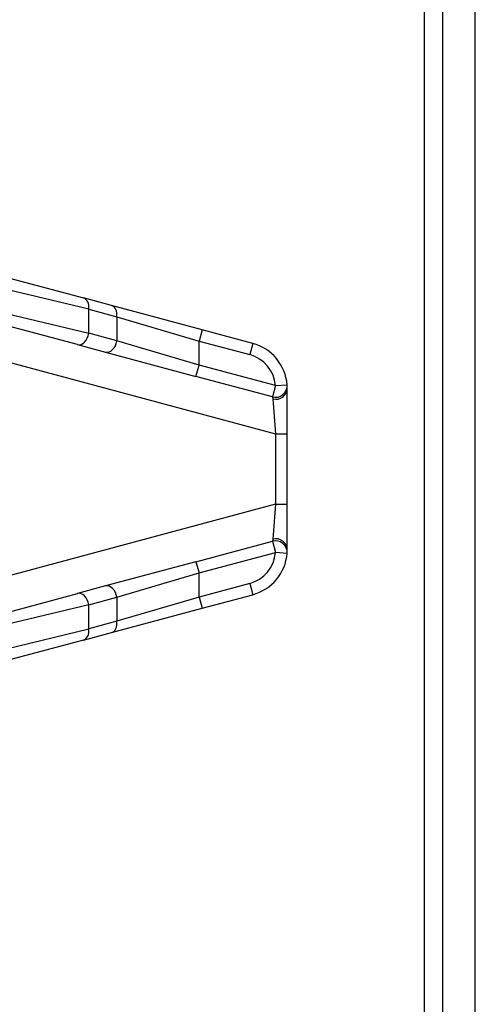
# Model space of a CAD drawing. Header units: inches. Extents: x 0 to 400, y -11 to 260.
# Tile 8 of 61: x 71.57 to 72.71, y 54.98 to 57.44. Entities that reach past the tile are written whole.
import ezdxf

# ---------------------------------------------------------------- set-up
doc = ezdxf.new("R2010")
doc.units = ezdxf.units.IN
doc.header["$LTSCALE"] = 24.005935
doc.header["$MEASUREMENT"] = 0
doc.layers.add('Visible Edges(ANSI)', color=7, linetype='Continuous', lineweight=25)
doc.layers.add('Visible Tangent Edges(ANSI)', color=7, linetype='Continuous', lineweight=25)

msp = doc.modelspace()

# ---------------------------------------------------------------- linework, layer by layer
at = {"layer": 'Visible Edges(ANSI)'}
for p, q in [((72.6276, 50.2198), (72.6276, 227.1352)), ((72.7088, 50.2198), (72.7088, 227.1352)), ((71.5441, 56.7909), (71.7291, 56.7413)), ((71.7993, 56.7225), (71.7291, 56.7413)), ((72.0255, 56.6619), (71.7993, 56.7225)), ((71.7141, 56.6249), (71.529, 56.6745)), ((72.1524, 56.6279), (72.0255, 56.6619)), ((71.7141, 56.6249), (71.7842, 56.6061)), ((71.7842, 56.6061), (72.0104, 56.5455)), ((72.2386, 56.4018), (72.2386, 56.5155)), ((72.2386, 56.2261), (72.2386, 56.4018)), ((72.2386, 56.1124), (72.2386, 56.2261)), ((72.0104, 56.0824), (71.7842, 56.0218)), ((71.7842, 56.0218), (71.7141, 56.003)), ((71.529, 55.9534), (71.7141, 56.003)), ((72.0255, 55.966), (72.1524, 56.0001)), ((71.7993, 55.9054), (72.0255, 55.966)), ((71.7291, 55.8866), (71.5441, 55.837)), ((71.7291, 55.8866), (71.7993, 55.9054))]:
    msp.add_line(p, q, dxfattribs=at)
at = {"layer": 'Visible Edges(ANSI)', "flags": 128}
for points in [[(72.2386, 56.5155), (72.2386, 56.5163), (72.2386, 56.5169), (72.2386, 56.5176), (72.2386, 56.5182), (72.2386, 56.5189), (72.2386, 56.5194), (72.2386, 56.52), (72.2385, 56.5205), (72.2385, 56.521), (72.2385, 56.5214), (72.2385, 56.5219), (72.2385, 56.5223), (72.2384, 56.5226), (72.2384, 56.523), (72.2384, 56.5233), (72.2384, 56.5236), (72.2383, 56.5238), (72.2383, 56.524), (72.2383, 56.5242), (72.2383, 56.5243), (72.2383, 56.5245), (72.2383, 56.5245), (72.2383, 56.5246), (72.2383, 56.5246)], [(72.2383, 56.1033), (72.2383, 56.1034), (72.2383, 56.1034), (72.2383, 56.1035), (72.2383, 56.1036), (72.2383, 56.1037), (72.2383, 56.1039), (72.2383, 56.1041), (72.2384, 56.1044), (72.2384, 56.1047), (72.2384, 56.105), (72.2384, 56.1053), (72.2384, 56.1057), (72.2385, 56.1061), (72.2385, 56.1065), (72.2385, 56.107), (72.2385, 56.1074), (72.2385, 56.108), (72.2386, 56.1085), (72.2386, 56.1091), (72.2386, 56.1097), (72.2386, 56.1103), (72.2386, 56.111), (72.2386, 56.1117), (72.2386, 56.1124)]]:
    msp.add_lwpolyline(points, dxfattribs=at)
at = {"layer": 'Visible Edges(ANSI)'}
for centre, start, end in [((72.1223, 56.5155), 4.4712, 75), ((72.1223, 56.1124), 285, 355.5288)]:
    msp.add_arc(centre, 0.1163, start, end, dxfattribs=at)
at = {"layer": 'Visible Tangent Edges(ANSI)'}
for p, q in [((72.5818, 50.0351), (72.5818, 227.3199)), ((71.7422, 56.7132), (71.5365, 56.7628)), ((71.5365, 56.7026), (71.7422, 56.653)), ((71.7422, 56.7132), (71.8123, 56.6944)), ((71.7422, 56.653), (71.7422, 56.7132)), ((71.8123, 56.6944), (72.018, 56.6338)), ((71.8123, 56.6944), (71.8123, 56.6342)), ((71.8123, 56.6342), (71.7422, 56.653)), ((72.0255, 56.6619), (72.018, 56.6338)), ((72.018, 56.5736), (71.8123, 56.6342)), ((72.018, 56.6338), (72.1449, 56.5998)), ((72.018, 56.5736), (72.018, 56.6338)), ((72.1524, 56.6279), (72.1449, 56.5998)), ((71.5363, 56.5822), (72.2095, 56.4018)), ((72.0104, 56.5455), (72.018, 56.5736)), ((72.2093, 56.5223), (72.018, 56.5736)), ((72.2018, 56.4942), (72.0104, 56.5455)), ((72.2093, 56.5223), (72.2018, 56.4942)), ((72.2093, 56.5223), (72.2383, 56.5246)), ((72.2024, 56.489), (72.2095, 56.4018)), ((72.2095, 56.4018), (72.2095, 56.2261)), ((72.2095, 56.4018), (72.2386, 56.4018)), ((72.2095, 56.2261), (71.5363, 56.0457)), ((72.2095, 56.2261), (72.2024, 56.1389)), ((72.2095, 56.2261), (72.2386, 56.2261)), ((72.0104, 56.0824), (72.2018, 56.1337)), ((72.2018, 56.1337), (72.2093, 56.1056)), ((72.0104, 56.0824), (72.018, 56.0543)), ((72.018, 56.0543), (72.2093, 56.1056)), ((72.2383, 56.1033), (72.2093, 56.1056)), ((71.8123, 55.9937), (72.018, 56.0543)), ((72.018, 55.9941), (72.018, 56.0543)), ((72.1449, 56.0281), (72.018, 55.9941)), ((72.1449, 56.0281), (72.1524, 56.0001)), ((71.7422, 55.9749), (71.8123, 55.9937)), ((72.018, 55.9941), (71.8123, 55.9335)), ((71.8123, 55.9937), (71.8123, 55.9335)), ((72.018, 55.9941), (72.0255, 55.966)), ((71.7422, 55.9749), (71.5365, 55.9253)), ((71.7422, 55.9147), (71.7422, 55.9749)), ((71.5365, 55.8651), (71.7422, 55.9147)), ((71.8123, 55.9335), (71.7422, 55.9147))]:
    msp.add_line(p, q, dxfattribs=at)
at = {"layer": 'Visible Tangent Edges(ANSI)', "flags": 128}
for points in [[(72.2018, 56.4942), (72.2018, 56.4942), (72.2018, 56.4942), (72.2018, 56.4942), (72.2018, 56.4941), (72.2018, 56.494), (72.2018, 56.4939), (72.2018, 56.4938), (72.2019, 56.4936), (72.2019, 56.4935), (72.2019, 56.4933), (72.202, 56.4931), (72.202, 56.4929), (72.202, 56.4927), (72.2021, 56.4924), (72.2021, 56.4922), (72.2021, 56.4919), (72.2022, 56.4916), (72.2022, 56.4913), (72.2023, 56.4909), (72.2023, 56.4906), (72.2023, 56.4902), (72.2024, 56.4898), (72.2024, 56.4894), (72.2024, 56.489)], [(72.2024, 56.1389), (72.2024, 56.1385), (72.2024, 56.1381), (72.2023, 56.1377), (72.2023, 56.1374), (72.2023, 56.137), (72.2022, 56.1367), (72.2022, 56.1364), (72.2021, 56.1361), (72.2021, 56.1358), (72.2021, 56.1355), (72.202, 56.1353), (72.202, 56.1351), (72.202, 56.1348), (72.2019, 56.1346), (72.2019, 56.1345), (72.2019, 56.1343), (72.2018, 56.1342), (72.2018, 56.134), (72.2018, 56.1339), (72.2018, 56.1339), (72.2018, 56.1338), (72.2018, 56.1337), (72.2018, 56.1337), (72.2018, 56.1337)]]:
    msp.add_lwpolyline(points, dxfattribs=at)
at = {"layer": 'Visible Tangent Edges(ANSI)'}
for centre, radius, start, end in [((72.1223, 56.5155), 0.0872, 4.4712, 75), ((72.2093, 56.5223), 0.0291, 255, 4.4712), ((72.2093, 56.1056), 0.0291, 355.5288, 105), ((72.1223, 56.1124), 0.0872, 285, 355.5288)]:
    msp.add_arc(centre, radius, start, end, dxfattribs=at)
for centre, major_axis, ratio, start_param, end_param in [((71.7216, 56.7132), (0.0075, 0.0281), 0.694747, 4.896439, 6.283185), ((71.7918, 56.6944), (0.0075, 0.0281), 0.694747, 4.896439, 6.283185), ((71.7216, 56.653), (-0.0075, -0.0281), 0.694747, 0, 1.754846), ((71.7918, 56.6342), (-0.0075, -0.0281), 0.694747, 0, 1.754846), ((72.2095, 56.5155), (0.0291, 0), 0.940453, 4.465535, 6.283185), ((72.2095, 56.1124), (0.0291, 0), 0.940453, 0, 1.817651), ((71.7918, 55.9937), (-0.0075, 0.0281), 0.694747, 4.528339, 6.283185), ((71.7216, 55.9749), (-0.0075, 0.0281), 0.694747, 4.528339, 6.283185), ((71.7216, 55.9147), (0.0075, -0.0281), 0.694747, 0, 1.386746), ((71.7918, 55.9335), (0.0075, -0.0281), 0.694747, 0, 1.386746)]:
    msp.add_ellipse(centre, major_axis=major_axis, ratio=ratio, start_param=start_param, end_param=end_param, dxfattribs=at)

doc.saveas('drawing.dxf')
